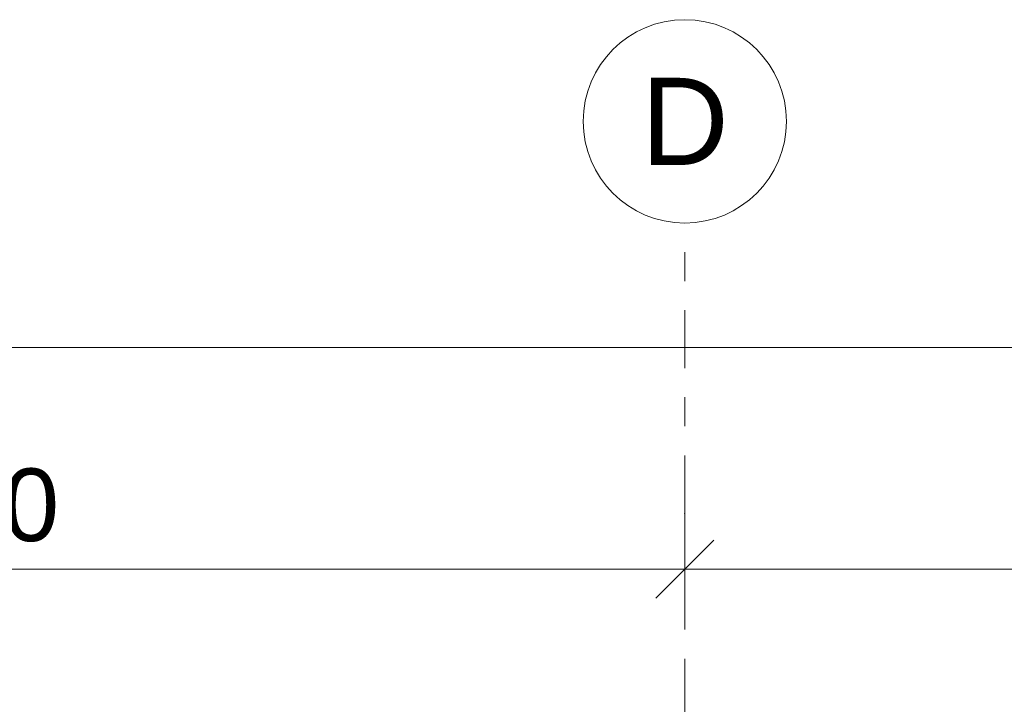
# Model space of a CAD drawing. Header units: metres. Extents: x -111 to -1, y -8 to 26.
# Tile 90 of 209: x -35.04 to -31.65, y 8.34 to 10.7. Entities that reach past the tile are written whole.
import ezdxf
from ezdxf.enums import TextEntityAlignment as Align

# ---------------------------------------------------------------- set-up
doc = ezdxf.new("R2010")
doc.units = ezdxf.units.M
doc.header["$MEASUREMENT"] = 0
doc.linetypes.add('Raster', pattern=[0.4, 0.2, -0.1, 0, -0.1])
doc.layers.add('90 Achsraster', color=7, linetype='Continuous')
doc.layers.add('94 Genehmigungsplanung Bemaßung', color=7, linetype='Continuous')
doc.styles.add('ERSTELLTER_STIL_1', font='arial.ttf')
doc.styles.add('ERSTELLTER_STIL_2', font='arial.ttf')
doc.dimstyles.new('ERSTELLTER_STIL__1', dxfattribs={"dimtxt": 0.25, "dimasz": 0.19, "dimexe": 0.18, "dimexo": 0.1, "dimgap": 0, "dimtad": 1, "dimtih": 1, "dimtoh": 1, "dimzin": 0, "dimdsep": 46, "dimtxsty": 'ERSTELLTER_STIL_2', "dimblk": 'ARROWHEAD_6', "dimblk1": 'ARROWHEAD_6', "dimblk2": 'ARROWHEAD_6', "dimcen": 0.09, "dimclrd": 7, "dimclre": 7, "dimclrt": 7, "dimazin": 0, "dimtfac": 1, "dimtdec": 4, "dimtmove": 0, "dimatfit": 3, "dimfxl": 1, "dimtolj": 1, "dimtzin": 0, "dimarcsym": 0})

# ---------------------------------------------------------------- blocks, each defined once
blk = doc.blocks.new('*D120', base_point=(-27236.1321, 0))
at = {"layer": '94 Genehmigungsplanung Bemaßung', "color": 7, "linetype": 'Continuous', "lineweight": 13}
for p, q in [((-58.1625, 9.3843), (-58.1625, 9.7593)), ((-17.3411, 9.3843), (-17.3411, 9.7593)), ((-58.0625, 9.6718), (-58.2625, 9.4718)), ((-17.2411, 9.6718), (-17.4411, 9.4718)), ((-58.3125, 9.5718), (-58.1625, 9.5718)), ((-58.1625, 9.5718), (-17.3411, 9.5718))]:
    blk.add_line(p, q, dxfattribs=at)
at = {"layer": '94 Genehmigungsplanung Bemaßung', "color": 7, "lineweight": 13, "insert": (-38.1808, 9.6218), "char_height": 0.25, "attachment_point": 7, "style": 'ERSTELLTER_STIL_2'}
blk.add_mtext('\\A1;{\\pql;\\fArial|b0|i0|c0|p0;\\W1.000000;40,82}', dxfattribs=at)
blk = doc.blocks.new('ARROWHEAD_6')
at = {"color": 0, "linetype": 'Continuous', "lineweight": 0}
for p, q in [((-0.5, -0.5), (0.5, 0.5)), ((0, 0), (-1, 0))]:
    blk.add_line(p, q, dxfattribs=at)
blk = doc.blocks.new('*D128', base_point=(-27236.1321, 0))
at = {"layer": '94 Genehmigungsplanung Bemaßung', "color": 7, "linetype": 'Continuous', "lineweight": 13}
for p, q in [((-37.7511, 8.6208), (-37.7511, 8.9958)), ((-32.7511, 8.6208), (-32.7511, 8.9958)), ((-37.6511, 8.9083), (-37.8511, 8.7083)), ((-32.6511, 8.9083), (-32.8511, 8.7083)), ((-37.7511, 8.8083), (-32.7511, 8.8083))]:
    blk.add_line(p, q, dxfattribs=at)
at = {"layer": '94 Genehmigungsplanung Bemaßung', "color": 7, "lineweight": 13, "insert": (-35.5847, 8.8583), "char_height": 0.25, "attachment_point": 7, "style": 'ERSTELLTER_STIL_2'}
blk.add_mtext('\\A1;{\\pql;\\fArial|b0|i0|c0|p0;\\W1.000000;5,00}', dxfattribs=at)
blk = doc.blocks.new('*D129', base_point=(-27236.1321, 0))
at = {"layer": '94 Genehmigungsplanung Bemaßung', "color": 7, "linetype": 'Continuous', "lineweight": 13}
for p, q in [((-32.7511, 8.6208), (-32.7511, 8.9958)), ((-27.7511, 8.6208), (-27.7511, 8.9958)), ((-32.6511, 8.9083), (-32.8511, 8.7083)), ((-27.6511, 8.9083), (-27.8511, 8.7083)), ((-32.7511, 8.8083), (-27.7511, 8.8083))]:
    blk.add_line(p, q, dxfattribs=at)
at = {"layer": '94 Genehmigungsplanung Bemaßung', "color": 7, "lineweight": 13, "insert": (-30.5847, 8.8583), "char_height": 0.25, "attachment_point": 7, "style": 'ERSTELLTER_STIL_2'}
blk.add_mtext('\\A1;{\\pql;\\fArial|b0|i0|c0|p0;\\W1.000000;5,00}', dxfattribs=at)
blk = doc.blocks.new('Standard-Rastermarker[18]_1', base_point=(-32.7511, 10))
at = {"layer": '90 Achsraster', "color": 14, "linetype": 'Raster', "lineweight": 18, "true_color": 0xa80000}
for q in [(-32.7511, 10), (-32.7511, -1)]:
    blk.add_line((-32.7511, 9), q, dxfattribs=at)
at = {"layer": '90 Achsraster', "color": 14, "linetype": 'Continuous', "lineweight": 18, "true_color": 0xa80000, "flags": 128}
blk.add_lwpolyline([(-32.7511, 10, 1), (-32.7511, 10.7, 1)], format="xyb", close=True, dxfattribs=at)
at = {"layer": '90 Achsraster', "color": 14, "linetype": 'Raster', "lineweight": 18, "true_color": 0xa80000}
blk.add_point((-32.7511, 9), dxfattribs=at)
blk.add_point((-32.7511, 9), dxfattribs=at)
at = {"layer": '90 Achsraster', "color": 14, "lineweight": 18, "true_color": 0xa80000, "style": 'ERSTELLTER_STIL_1'}
for tag, p in [('AC_MarkerText_1_0', (-32.7511, 10.5)), ('AC_MarkerText_1_1', (-32.7511, -2.2))]:
    blk.add_attdef(tag, text='', height=0.3, rotation=360, dxfattribs=at).set_placement(p, align=Align.TOP_CENTER)

msp = doc.modelspace()

# ---------------------------------------------------------------- block references
at = {"layer": '90 Achsraster', "color": 7, "linetype": 'Continuous', "lineweight": 18}
ref = msp.add_blockref('Standard-Rastermarker[18]_1', (-32.7511, 10), dxfattribs=at)
ref.add_attrib('AC_MarkerText_1', 'D', dxfattribs={"color": 14, "lineweight": 18, "true_color": 0xa80000, "height": 0.3, "rotation": 360, "style": 'ERSTELLTER_STIL_1'}).set_placement((-32.7511, 10.5), align=Align.TOP_CENTER)

# ---------------------------------------------------------------- dimensions: what is measured, and where the dimension line sits
at = {"layer": '94 Genehmigungsplanung Bemaßung', "color": 7, "linetype": 'Continuous', "lineweight": 13}
for base, p1, p2, picture, middle in [((-32.7511, 8.8083), (-37.7511, 10.35), (-32.7511, 10.35), '*D128', (-35.2611, 8.9833)), ((-27.7511, 8.8083), (-32.7511, 10.35), (-27.7511, 10.35), '*D129', (-30.2611, 8.9833)), ((-17.3411, 9.5718), (-58.1625, 3.35), (-17.3411, -0.4), '*D120', (-37.762, 9.7468))]:
    dim = msp.add_linear_dim(base=base, p1=p1, p2=p2, dimstyle='ERSTELLTER_STIL__1', dxfattribs=at)
    dim.commit()
    dim.dimension.update_dxf_attribs({"geometry": picture, "text_midpoint": middle, "dimtype": 160})

doc.saveas('drawing.dxf')
